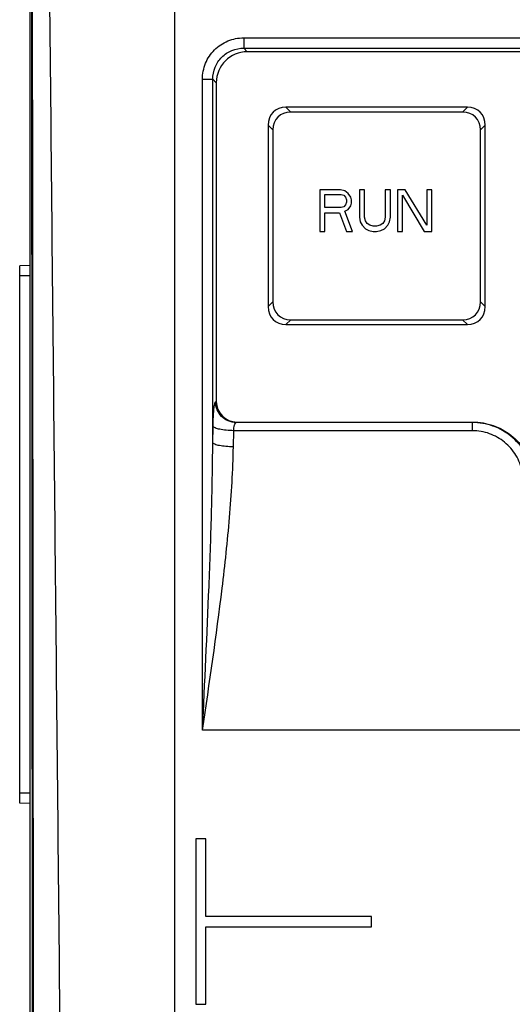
# Model space of a CAD drawing. Header units: millimetres. Extents: x 0 to 700, y 0 to 600.
# Tile 23 of 45: x 240 to 263, y 289 to 336. Entities that reach past the tile are written whole.
import ezdxf

# ---------------------------------------------------------------- set-up
doc = ezdxf.new("R2010")
doc.units = ezdxf.units.MM
doc.header["$LTSCALE"] = 39.111111
doc.layers.get('0').update_dxf_attribs({"linetype": 'CONTINUOUS'})
doc.layers.add('7_ALL_FEATURES', color=7, linetype='CONTINUOUS')

msp = doc.modelspace()

# ---------------------------------------------------------------- linework, layer by layer
at = {"color": 9, "linetype": 'CONTINUOUS'}
for p, q in [((247.005, 263.128), (247.005, 359.36)), ((240.063, 357.888), (240.126, 265.296)), ((252.371, 332.21), (252.602, 331.979)), ((260.908, 331.979), (261.139, 332.21)), ((251.505, 331.344), (251.736, 331.113)), ((261.774, 331.113), (262.005, 331.344)), ((251.505, 322.576), (251.736, 322.807)), ((262.005, 322.576), (261.774, 322.807)), ((252.371, 321.71), (252.602, 321.941)), ((261.139, 321.71), (260.908, 321.941)), ((261.381, 316.97), (261.399, 316.992)), ((261.381, 316.575), (261.381, 316.97))]:
    msp.add_line(p, q, dxfattribs=at)
at = {"color": 7, "linetype": 'CONTINUOUS'}
for p, q in [((240.005, 265.296), (240.005, 358.36)), ((240.06, 357.888), (240.123, 265.295)), ((301.511, 334.891), (250.499, 334.891)), ((261.139, 332.21), (252.371, 332.21)), ((260.908, 331.979), (252.602, 331.979)), ((251.505, 331.344), (251.505, 322.576)), ((262.005, 322.576), (262.005, 331.344)), ((251.736, 331.113), (251.736, 322.807)), ((261.774, 322.807), (261.774, 331.113)), ((254.005, 328.21), (254.005, 326.21)), ((255.005, 328.21), (254.005, 328.21)), ((254.255, 327.359), (254.255, 327.997)), ((254.255, 327.997), (255.047, 327.997)), ((255.213, 328.167), (255.005, 328.21)), ((255.047, 327.997), (255.172, 327.954)), ((255.172, 327.954), (255.255, 327.869)), ((255.38, 328.039), (255.213, 328.167)), ((255.505, 327.869), (255.38, 328.039)), ((255.922, 328.21), (255.922, 326.89)), ((256.172, 328.21), (255.922, 328.21)), ((256.172, 326.89), (256.172, 328.21)), ((257.172, 328.21), (257.172, 326.89)), ((257.422, 328.21), (257.172, 328.21)), ((257.422, 326.89), (257.422, 328.21)), ((257.755, 328.21), (257.755, 326.21)), ((258.13, 328.21), (257.755, 328.21)), ((258.005, 326.21), (258.005, 327.954)), ((258.005, 327.954), (259.047, 326.21)), ((259.172, 326.507), (258.13, 328.21)), ((259.172, 328.21), (259.172, 326.507)), ((259.422, 328.21), (259.172, 328.21)), ((259.422, 326.21), (259.422, 328.21)), ((255.255, 327.486), (255.172, 327.401)), ((255.255, 327.869), (255.297, 327.742)), ((255.297, 327.614), (255.255, 327.486)), ((255.297, 327.742), (255.297, 327.614)), ((255.38, 327.273), (255.505, 327.444)), ((255.547, 327.742), (255.505, 327.869)), ((255.505, 327.444), (255.547, 327.571)), ((255.547, 327.571), (255.547, 327.742)), ((255.047, 327.359), (254.255, 327.359)), ((254.255, 326.21), (254.255, 327.103)), ((254.255, 327.103), (254.963, 327.103)), ((254.963, 327.103), (255.297, 326.21)), ((255.172, 327.401), (255.047, 327.359)), ((255.213, 327.188), (255.38, 327.273)), ((255.588, 326.21), (255.213, 327.188)), ((255.922, 326.89), (255.963, 326.678)), ((255.963, 326.678), (256.047, 326.507)), ((256.047, 326.507), (256.213, 326.337)), ((256.213, 326.72), (256.172, 326.89)), ((256.297, 326.593), (256.213, 326.72)), ((256.422, 326.507), (256.297, 326.593)), ((256.588, 326.465), (256.422, 326.507)), ((256.922, 326.507), (256.755, 326.465)), ((257.047, 326.593), (256.922, 326.507)), ((257.13, 326.72), (257.047, 326.593)), ((257.172, 326.89), (257.13, 326.72)), ((257.13, 326.337), (257.297, 326.507)), ((257.297, 326.507), (257.38, 326.678)), ((257.38, 326.678), (257.422, 326.89)), ((254.005, 326.21), (254.255, 326.21)), ((255.297, 326.21), (255.588, 326.21)), ((256.213, 326.337), (256.38, 326.252)), ((256.38, 326.252), (256.588, 326.21)), ((256.755, 326.465), (256.588, 326.465)), ((256.588, 326.21), (256.755, 326.21)), ((256.755, 326.21), (256.963, 326.252)), ((256.963, 326.252), (257.13, 326.337)), ((257.755, 326.21), (258.005, 326.21)), ((259.047, 326.21), (259.422, 326.21)), ((240.005, 324.56), (239.505, 324.551)), ((239.505, 298.568), (239.505, 324.551)), ((240.005, 324.06), (239.505, 324.068)), ((252.602, 321.941), (260.908, 321.941)), ((252.371, 321.71), (261.139, 321.71)), ((240.005, 299.06), (239.505, 299.051)), ((240.005, 298.56), (239.505, 298.568)), ((248.01, 296.842), (248.01, 288.852)), ((248.5, 296.842), (248.01, 296.842)), ((248.5, 293.092), (248.5, 296.842)), ((256.5, 293.092), (248.5, 293.092)), ((256.5, 292.602), (256.5, 293.092)), ((248.5, 288.852), (248.5, 292.602)), ((248.5, 292.602), (256.5, 292.602)), ((248.01, 288.852), (248.5, 288.852))]:
    msp.add_line(p, q, dxfattribs=at)
for centre, major_axis, ratio, start_param, end_param in [((250.511, 333.386), (1.069, -1.069), 0.992433, 2.35986, 3.92306), ((252.66, 331.055), (0.913, -0.913), 0.774597, 2.482535, 3.800651), ((260.85, 331.055), (0.913, 0.913), 0.774597, -0.659058, 0.659058), ((252.891, 330.824), (0.913, -0.913), 0.774597, 2.482535, 3.800651), ((260.619, 330.824), (0.913, 0.913), 0.774597, -0.659058, 0.659058), ((252.891, 323.095), (0.913, 0.913), 0.774597, 2.482535, 3.800651), ((260.619, 323.095), (-0.913, 0.913), 0.774597, 2.482535, 3.800651), ((252.66, 322.864), (0.913, 0.913), 0.774597, -3.800651, -2.482535), ((260.85, 322.864), (0.913, -0.913), 0.774597, -0.659058, 0.659058)]:
    msp.add_ellipse(centre, major_axis=major_axis, ratio=ratio, start_param=start_param, end_param=end_param, dxfattribs=at)
at = {"color": 9, "linetype": 'CONTINUOUS'}
msp.add_open_spline([(240.191, 265.32), (240.166, 296.177), (240.139, 327.034), (240.107, 357.89)], degree=3, dxfattribs=at)
for points, knots in [([(241.67, 265.348), (241.528, 280.773), (241.219, 311.621), (240.91, 342.469), (240.774, 357.892)], [0, 0, 0, 0, 0.500028, 1, 1, 1, 1]), ([(264.282, 314.64), (264.208, 314.964), (263.951, 315.593), (263.279, 316.355), (262.389, 316.855), (261.715, 316.97), (261.381, 316.97)], [0, 0, 0, 0, 0.249102, 0.498645, 0.748994, 1, 1, 1, 1]), ([(263.795, 314.616), (263.735, 314.886), (263.524, 315.412), (262.968, 316.054), (262.226, 316.477), (261.661, 316.575), (261.381, 316.575)], [0, 0, 0, 0, 0.248472, 0.497769, 0.748385, 1, 1, 1, 1])]:
    msp.add_open_spline(points, degree=3, knots=knots, dxfattribs=at)
at = {"color": 7, "linetype": 'CONTINUOUS'}
msp.add_open_spline([(261.399, 316.992), (261.732, 316.992), (262.405, 316.878), (263.297, 316.386), (263.978, 315.628), (264.241, 314.999), (264.317, 314.674)], degree=3, knots=[0, 0, 0, 0, 0.250012, 0.5, 0.749988, 1, 1, 1, 1], dxfattribs=at)
at = {"layer": '7_ALL_FEATURES', "color": 9, "linetype": 'CONTINUOUS'}
for p, q in [((250.329, 335.564), (250.329, 335.065)), ((250.329, 335.564), (301.681, 335.564)), ((250.329, 335.065), (250.499, 334.891)), ((250.329, 335.065), (301.681, 335.065)), ((248.337, 302.096), (248.337, 333.572)), ((248.835, 315.99), (248.835, 333.571)), ((248.835, 333.571), (249.005, 333.397)), ((248.971, 317.969), (249.005, 317.988)), ((249.967, 316.97), (250.004, 316.992)), ((261.381, 316.97), (249.967, 316.97)), ((248.835, 315.99), (248.849, 316.783)), ((249.831, 315.793), (249.845, 316.575)), ((261.381, 316.575), (249.845, 316.575)), ((303.673, 302.096), (248.337, 302.096))]:
    msp.add_line(p, q, dxfattribs=at)
at = {"layer": '7_ALL_FEATURES', "color": 7, "linetype": 'CONTINUOUS'}
for p, q in [((249.005, 333.397), (249.005, 317.988)), ((250.004, 316.992), (261.399, 316.992))]:
    msp.add_line(p, q, dxfattribs=at)
msp.add_ellipse((250.009, 317.993), major_axis=(0.862, 0.516), ratio=0.994839, start_param=2.604341, end_param=4.170576, dxfattribs=at)
at = {"layer": '7_ALL_FEATURES', "color": 9, "linetype": 'CONTINUOUS'}
for points, knots in [([(248.337, 333.572), (248.337, 333.831), (248.44, 334.355), (248.883, 335.018), (249.546, 335.461), (250.07, 335.564), (250.329, 335.564)], [0, 0, 0, 0, 0.249949, 0.499979, 0.750022, 1, 1, 1, 1]), ([(248.835, 333.571), (248.834, 333.766), (248.911, 334.159), (249.243, 334.658), (249.741, 334.99), (250.135, 335.066), (250.329, 335.065)], [0, 0, 0, 0, 0.249936, 0.499988, 0.750048, 1, 1, 1, 1]), ([(248.337, 333.572), (248.449, 333.572), (248.615, 333.571), (248.781, 333.572), (248.835, 333.571)], [0, 0, 0, 0, 0.678169, 1, 1, 1, 1]), ([(248.849, 316.783), (248.852, 316.935), (248.859, 317.154), (248.876, 317.431), (248.89, 317.603), (248.907, 317.745), (248.925, 317.854), (248.944, 317.924), (248.959, 317.962), (248.971, 317.969)], [0, 0, 0, 0, 0.380756, 0.547827, 0.693362, 0.813679, 0.90576, 0.967754, 1, 1, 1, 1]), ([(249.967, 316.97), (249.838, 316.971), (249.576, 317.024), (249.246, 317.246), (249.024, 317.577), (248.971, 317.839), (248.971, 317.969)], [0, 0, 0, 0, 0.24956, 0.499586, 0.749854, 1, 1, 1, 1]), ([(249.845, 316.575), (249.85, 316.669), (249.866, 316.795), (249.914, 316.926), (249.949, 316.967), (249.967, 316.97)], [0, 0, 0, 0, 0.661815, 0.874583, 1, 1, 1, 1]), ([(249.845, 316.575), (249.724, 316.577), (249.497, 316.589), (249.197, 316.631), (248.993, 316.682), (248.887, 316.736), (248.855, 316.767), (248.849, 316.783)], [0, 0, 0, 0, 0.35035, 0.655717, 0.8781, 0.951173, 1, 1, 1, 1]), ([(248.337, 302.096), (248.449, 304.412), (248.618, 307.885), (248.782, 312.517), (248.828, 314.832), (248.835, 315.99)], [0, 0, 0, 0, 0.500291, 0.750255, 1, 1, 1, 1]), ([(248.337, 302.096), (248.673, 304.381), (249.179, 307.801), (249.672, 312.37), (249.811, 314.654), (249.831, 315.793)], [0, 0, 0, 0, 0.502479, 0.752178, 1, 1, 1, 1]), ([(249.831, 315.793), (249.71, 315.795), (249.483, 315.806), (249.183, 315.846), (248.98, 315.894), (248.874, 315.945), (248.841, 315.975), (248.835, 315.99)], [0, 0, 0, 0, 0.35158, 0.657743, 0.880038, 0.952471, 1, 1, 1, 1])]:
    msp.add_open_spline(points, degree=3, knots=knots, dxfattribs=at)

doc.saveas('drawing.dxf')
